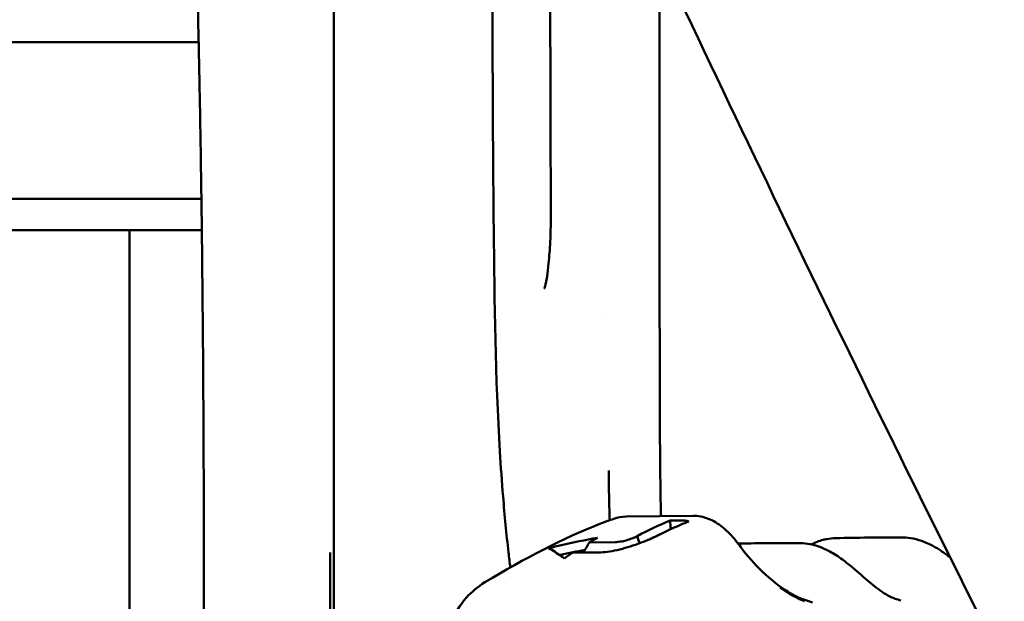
# Model space of a CAD drawing. Header units: millimetres. Extents: x 0 to 4878, y -120 to 1682.
# Tile 134 of 256: x 669 to 700, y 1069 to 1088. Entities that reach past the tile are written whole.
import ezdxf

# ---------------------------------------------------------------- set-up
doc = ezdxf.new("R2010")
doc.units = ezdxf.units.MM
doc.header["$LTSCALE"] = 2
doc.layers.add('Sichtbar (ISO)', color=7, linetype='Continuous', lineweight=50)

msp = doc.modelspace()

# ---------------------------------------------------------------- linework, layer by layer
at = {"layer": 'Sichtbar (ISO)'}
for p, q in [((678.5578, 1322.9603), (678.5578, 1067.795)), ((657.4514, 1086.7889), (674.2426, 1086.7889)), ((657.4514, 1081.7889), (674.3301, 1081.7889)), ((654.0828, 1080.7889), (674.3431, 1080.7889)), ((672.0328, 1067.7118), (672.0328, 1080.7889)), ((687.2966, 1078.0674), (687.2966, 1078.0673)), ((687.8996, 1071.6347), (690.0423, 1071.6582)), ((689.3129, 1071.5072), (689.643, 1071.5108)), ((688.2553, 1071.0088), (688.3336, 1070.7838)), ((686.7203, 1070.8093), (687.552, 1070.8185)), ((687.0243, 1070.4886), (686.1926, 1070.4795)), ((687.0774, 1070.49), (686.5403, 1070.4841)), ((684.232, 1069.73), (684.232, 1069.73))]:
    msp.add_line(p, q, dxfattribs=at)
for centre, major_axis, ratio, start_param, end_param in [((652.8785, 1081.317), (5.6073, -99.4283), 0.3623029, 1.4487405, 1.4515637), ((691.683, 1052.1736), (-0.2511, 19.9984), 0.6657804, 0.3417409, 0.3630184), ((685.5055, 1068.3364), (-0.1355, 2.2797), 0.3117538, 6.0584268, 6.209858), ((685.8024, 1070.4598), (-1.2642, -0.2781), 0.039521, 1.5449025, 1.5643663), ((691.6473, 1052.1732), (0.1918, -19.9991), 0.6651135, 3.5496673, 3.5715026)]:
    msp.add_ellipse(centre, major_axis=major_axis, ratio=ratio, start_param=start_param, end_param=end_param, dxfattribs=at)
for points, knots in [([(684.1982, 1070.0086), (684.1791, 1070.1689), (684.1605, 1070.3295), (684.1426, 1070.4904), (684.0771, 1071.0778), (684.0195, 1071.6699), (683.9698, 1072.2714), (683.9302, 1072.7496), (683.896, 1073.2294), (683.8668, 1073.7138), (683.7253, 1076.059), (683.6946, 1078.493), (683.6711, 1080.8601), (683.6455, 1083.4495), (683.6336, 1085.9727), (683.6275, 1088.6313), (683.6226, 1090.8009), (683.6206, 1092.9837), (683.6178, 1095.1895), (683.6133, 1098.6681), (683.6065, 1102.2047), (683.6025, 1105.7486), (683.6012, 1107.0003), (683.5998, 1108.2551), (683.5987, 1109.5079), (683.5945, 1114.0513), (683.5925, 1118.5672), (683.5918, 1122.8475), (683.5918, 1123.1768), (683.5918, 1123.5047), (683.5917, 1123.8314), (683.591, 1128.684), (683.5902, 1133.2644), (683.5897, 1138.1394), (683.5897, 1138.378), (683.5897, 1138.6173), (683.5897, 1138.8573), (683.5892, 1144.3329), (683.5887, 1150.2102), (683.5883, 1156.2751), (683.588, 1159.7099), (683.5878, 1163.2063), (683.5877, 1166.7758), (683.5876, 1169.5092), (683.5875, 1172.2853), (683.5875, 1175.113), (683.5875, 1176.1282), (683.5875, 1177.1499), (683.5875, 1178.1782)], [0.10701482, 0.10701482, 0.10701482, 0.10701482, 0.11088208, 0.11088208, 0.11088208, 0.125, 0.125, 0.125, 0.13622177, 0.13622177, 0.13622177, 0.19055895, 0.19055895, 0.19055895, 0.25, 0.25, 0.25, 0.29850606, 0.29850606, 0.29850606, 0.375, 0.375, 0.375, 0.40201679, 0.40201679, 0.40201679, 0.5, 0.5, 0.5, 0.50753895, 0.50753895, 0.50753895, 0.6195203, 0.6195203, 0.6195203, 0.625, 0.625, 0.625, 0.75, 0.75, 0.75, 0.82079114, 0.82079114, 0.82079114, 0.875, 0.875, 0.875, 0.89446177, 0.89446177, 0.89446177, 0.89446177]), ([(699.9859, 1066.865), (697.7567, 1071.3031), (695.566, 1075.75), (691.2527, 1084.6789), (689.1305, 1089.161), (687.0467, 1093.6511)], [-3.9790332, -3.9790332, -3.9790332, -3.9790332, -1.9935111, -1.9935111, -0.0000887, -0.0000887, -0.0000887, -0.0000887]), ([(688.973, 1077.8351), (688.9728, 1077.9006), (688.9727, 1077.9671), (688.9726, 1078.0347), (688.9725, 1078.1255), (688.9723, 1078.2183), (688.9722, 1078.3139), (688.972, 1078.415), (688.9719, 1078.5192), (688.9717, 1078.6262), (688.9714, 1078.8336), (688.9711, 1079.0518), (688.9708, 1079.2792), (688.9707, 1079.3933), (688.9705, 1079.5097), (688.9704, 1079.6284), (688.9702, 1079.7488), (688.9701, 1079.8715), (688.9699, 1079.9962), (688.9696, 1080.2523), (688.9694, 1080.517), (688.9691, 1080.7881), (688.969, 1080.9076), (688.9688, 1081.0284), (688.9687, 1081.1502), (688.9686, 1081.321), (688.9684, 1081.4939), (688.9682, 1081.6691), (688.968, 1081.9884), (688.9677, 1082.3154), (688.9674, 1082.6515), (688.9674, 1082.7062), (688.9673, 1082.7612), (688.9673, 1082.8164), (688.9671, 1083.1125), (688.9669, 1083.4158), (688.9666, 1083.7282), (688.9664, 1084.028), (688.9662, 1084.3362), (688.966, 1084.6542), (688.966, 1084.7322), (688.9659, 1084.8109), (688.9659, 1084.8901), (688.9656, 1085.2923), (688.9654, 1085.7101), (688.9652, 1086.145), (688.9651, 1086.3373), (688.965, 1086.5331), (688.9649, 1086.7323), (688.9648, 1086.9822), (688.9646, 1087.2377), (688.9645, 1087.4987), (688.9643, 1087.8774), (688.9642, 1088.2678), (688.964, 1088.6707)], [0.56389906, 0.56389906, 0.56389906, 0.56389906, 0.56711569, 0.56711569, 0.56711569, 0.57142857, 0.57142857, 0.57142857, 0.5759927, 0.5759927, 0.5759927, 0.58484497, 0.58484497, 0.58484497, 0.58928571, 0.58928571, 0.58928571, 0.5937943, 0.5937943, 0.5937943, 0.6030579, 0.6030579, 0.6030579, 0.60714286, 0.60714286, 0.60714286, 0.61286897, 0.61286897, 0.61286897, 0.62330243, 0.62330243, 0.62330243, 0.625, 0.625, 0.625, 0.6341101, 0.6341101, 0.6341101, 0.64285714, 0.64285714, 0.64285714, 0.64500356, 0.64500356, 0.64500356, 0.65589581, 0.65589581, 0.65589581, 0.66071429, 0.66071429, 0.66071429, 0.66676048, 0.66676048, 0.66676048, 0.6755286, 0.6755286, 0.6755286, 0.6755286]), ([(674.2759, 1085.1457), (674.2888, 1084.4605), (674.3012, 1083.7362), (674.3138, 1082.9153), (674.3181, 1082.634), (674.3224, 1082.3414), (674.3265, 1082.0442)], [0, 0, 0, 0, 0.16666667, 0.16666667, 0.16666667, 0.22375823, 0.22375823, 0.22375823, 0.22375823]), ([(685.2872, 1078.9171), (685.2872, 1078.9171), (685.2872, 1078.9172), (685.2878, 1078.9185), (685.29, 1078.9238), (685.2971, 1078.9431), (685.3023, 1078.9593), (685.3167, 1079.0093), (685.3263, 1079.0485), (685.3491, 1079.1557), (685.3622, 1079.229), (685.3938, 1079.4336), (685.4109, 1079.5748), (685.4472, 1079.9404), (685.4638, 1080.1754), (685.4916, 1080.7428), (685.4991, 1081.0856), (685.4974, 1081.4255)], [0.01627182, 0.01627182, 0.01627182, 0.01627182, 0.01757851, 0.01757851, 0.0273211, 0.0273211, 0.04060957, 0.04060957, 0.06172975, 0.06172975, 0.09240404, 0.09240404, 0.14229548, 0.14229548, 0.21668708, 0.21668708, 0.3186442, 0.3186442, 0.3186442, 0.3186442]), ([(674.3617, 1079.1527), (674.366, 1078.7414), (674.3698, 1078.3434), (674.3732, 1077.9527), (674.3792, 1077.2863), (674.3842, 1076.641), (674.3887, 1075.9582)], [0.41327371, 0.41327371, 0.41327371, 0.41327371, 0.5, 0.5, 0.5, 0.64791665, 0.64791665, 0.64791665, 0.64791665]), ([(685.2873, 1078.9174), (685.2873, 1078.9174), (685.2873, 1078.9175), (685.2878, 1078.9186), (685.2901, 1078.9239), (685.2933, 1078.9329), (685.2936, 1078.9337), (685.2939, 1078.9345)], [0.016317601, 0.016317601, 0.016317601, 0.016317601, 0.017513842, 0.017513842, 0.027435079, 0.027435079, 0.028372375, 0.028372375, 0.028372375, 0.028372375]), ([(674.4022, 1073.2469), (674.4022, 1073.2333), (674.4023, 1073.2196), (674.4023, 1073.2059), (674.4031, 1072.9571), (674.4039, 1072.7056), (674.4045, 1072.4513)], [0.830718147, 0.830718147, 0.830718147, 0.830718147, 0.833333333, 0.833333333, 0.833333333, 0.880916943, 0.880916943, 0.880916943, 0.880916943]), ([(687.3771, 1071.5174), (687.3697, 1071.7478), (687.3635, 1071.977), (687.3585, 1072.2048), (687.3519, 1072.5073), (687.3474, 1072.8073), (687.345, 1073.1045)], [0.99071244, 0.99071244, 0.99071244, 0.99071244, 0.9947017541, 0.9947017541, 0.9947017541, 0.9999999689, 0.9999999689, 0.9999999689, 0.9999999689]), ([(689.0174, 1071.647), (689.0169, 1071.6659), (689.0164, 1071.6846), (689.016, 1071.7034), (689.0143, 1071.7728), (689.0127, 1071.8412), (689.0113, 1071.9086)], [0.4598010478, 0.4598010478, 0.4598010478, 0.4598010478, 0.4606550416, 0.4606550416, 0.4606550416, 0.4638242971, 0.4638242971, 0.4638242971, 0.4638242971]), ([(690.0423, 1071.6582), (690.2042, 1071.66), (690.3694, 1071.6281), (690.6834, 1071.5052), (690.8361, 1071.4129), (691.1315, 1071.1761), (691.2773, 1071.0248), (691.4653, 1070.7925), (691.5177, 1070.7231), (691.5682, 1070.6523)], [0, 0, 0, 0, 0.06056303, 0.06056303, 0.12142633, 0.12142633, 0.18647334, 0.18647334, 0.21260542, 0.21260542, 0.21260542, 0.21260542]), ([(683.3917, 1069.5352), (684.6576, 1070.3018), (685.9068, 1070.948), (687.2125, 1071.4572), (687.3633, 1071.5133), (687.5126, 1071.5661)], [0, 0, 0, 0, 0.47952786, 0.47952786, 0.54268952, 0.54268952, 0.54268952, 0.54268952]), ([(688.8526, 1071.0004), (689.0232, 1071.0891), (689.1953, 1071.1728), (689.5475, 1071.3332), (689.7287, 1071.4099), (689.9106, 1071.4814)], [-0.16641715, -0.16641715, -0.16641715, -0.16641715, -0.08484688, -0.08484688, -0.00000302, -0.00000302, -0.00000302, -0.00000302]), ([(689.9106, 1071.4814), (689.8664, 1071.4917), (689.8219, 1071.4993), (689.7325, 1071.5091), (689.6877, 1071.5113), (689.643, 1071.5108)], [-0.035989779, -0.035989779, -0.035989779, -0.035989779, -0.017994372, -0.017994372, -0.000001, -0.000001, -0.000001, -0.000001]), ([(688.2553, 1071.0088), (688.244, 1071.0027), (688.2317, 1070.9963), (688.2055, 1070.9835), (688.1921, 1070.9773), (688.1503, 1070.9587), (688.1203, 1070.9464), (688.0303, 1070.9125), (687.9671, 1070.8921), (687.8568, 1070.8624), (687.7902, 1070.8459), (687.6609, 1070.8253), (687.6051, 1070.819), (687.552, 1070.8185)], [0.000001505, 0.000001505, 0.000001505, 0.000001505, 0.00544338, 0.00544338, 0.010652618, 0.010652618, 0.020989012, 0.020989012, 0.040106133, 0.040106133, 0.053367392, 0.053367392, 0.062313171, 0.062313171, 0.062313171, 0.062313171]), ([(688.3036, 1070.7727), (688.409, 1070.8117), (688.5095, 1070.8491), (688.6529, 1070.9074), (688.7009, 1070.9279), (688.7838, 1070.9658), (688.8193, 1070.983), (688.8526, 1071.0004)], [-0.070492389, -0.070492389, -0.070492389, -0.070492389, -0.035134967, -0.035134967, -0.015939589, -0.015939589, -0.000001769, -0.000001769, -0.000001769, -0.000001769]), ([(685.8294, 1070.7256), (685.7618, 1070.7113), (685.6946, 1070.6949), (685.5589, 1070.6574), (685.4904, 1070.6362), (685.4225, 1070.613)], [-0.043088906, -0.043088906, -0.043088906, -0.043088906, -0.021939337, -0.021939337, -0.00000103, -0.00000103, -0.00000103, -0.00000103]), ([(687.0243, 1070.4886), (687.1094, 1070.4895), (687.2027, 1070.497), (687.4016, 1070.5237), (687.5052, 1070.5426), (687.7268, 1070.592), (687.8425, 1070.6225), (688.0453, 1070.6832), (688.1645, 1070.7211), (688.3036, 1070.7727)], [0.000001, 0.000001, 0.000001, 0.000001, 0.03417236, 0.03417236, 0.06802588, 0.06802588, 0.10413751, 0.10413751, 0.13164634, 0.13164634, 0.13164634, 0.13164634]), ([(693.6968, 1070.7657), (693.9357, 1070.7306), (694.1758, 1070.6452), (694.545, 1070.4463), (694.6813, 1070.3581), (694.8163, 1070.2594)], [0, 0, 0, 0, 0.09072408, 0.09072408, 0.14428512, 0.14428512, 0.14428512, 0.14428512]), ([(693.8152, 1070.7444), (693.9351, 1070.8093), (694.0639, 1070.8588), (694.2338, 1070.9009), (694.272, 1070.9089), (694.3104, 1070.9156)], [0.030130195, 0.030130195, 0.030130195, 0.030130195, 0.082648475, 0.082648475, 0.097687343, 0.097687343, 0.097687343, 0.097687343]), ([(696.9848, 1070.9452), (697.2254, 1070.9099), (697.4677, 1070.8239), (697.791, 1070.6489), (697.8798, 1070.5946), (697.9681, 1070.5354)], [0, 0, 0, 0, 0.09136202, 0.09136202, 0.12619053, 0.12619053, 0.12619053, 0.12619053]), ([(674.407, 1070.4889), (674.407, 1070.205), (674.4067, 1069.6291), (674.4054, 1068.7635), (674.4038, 1068.1572), (674.4028, 1067.8431), (674.4027, 1067.8185)], [0, 0, 0, 0, 0.06789846, 0.1377768, 0.20704526, 0.21292559, 0.21292559, 0.21292559, 0.21292559]), ([(678.4497, 1070.4889), (678.4497, 1069.9128), (678.4494, 1069.3366), (678.449, 1068.7604), (678.4487, 1068.4724), (678.4485, 1068.1843), (678.4482, 1067.8962), (678.4482, 1067.8694), (678.4481, 1067.8425), (678.4481, 1067.8156)], [0, 0, 0, 0, 0.12500146, 0.12500146, 0.12500146, 0.18750139, 0.18750139, 0.18750139, 0.19333506, 0.19333506, 0.19333506, 0.19333506]), ([(691.5682, 1070.6523), (691.7687, 1070.372), (692.007, 1070.1129), (692.5158, 1069.629), (692.7946, 1069.3994), (693.2555, 1069.12), (693.4381, 1069.0322), (693.6155, 1068.9711)], [0, 0, 0, 0, 0.10351793, 0.10351793, 0.21409058, 0.21409058, 0.28454943, 0.28454943, 0.28454943, 0.28454943]), ([(694.9887, 1070.1276), (695.1748, 1069.9798), (695.3636, 1069.811), (695.7075, 1069.5129), (695.868, 1069.3781), (696.0615, 1069.2414), (696.1, 1069.2155), (696.1381, 1069.1912)], [0, 0, 0, 0, 0.07394821, 0.07394821, 0.13715527, 0.13715527, 0.15289234, 0.15289234, 0.15289234, 0.15289234]), ([(682.3034, 1068.2276), (682.4236, 1068.5292), (682.5893, 1068.8084), (682.9631, 1069.2326), (683.1668, 1069.3986), (683.3893, 1069.5338)], [0, 0, 0, 0, 0.10243714, 0.10243714, 0.18644304, 0.18644304, 0.18644304, 0.18644304]), ([(692.8214, 1069.3654), (692.837, 1069.3542), (692.9457, 1069.2772), (693.1413, 1069.1546), (693.3891, 1069.0208), (693.5347, 1068.9596), (693.6032, 1068.9356)], [0.60425104, 0.60425104, 0.60425104, 0.60425104, 0.625, 0.75, 0.875, 1, 1, 1, 1])]:
    msp.add_open_spline(points, degree=3, knots=knots, dxfattribs=at)
for points in [[(685.4974, 1081.4255), (685.4678, 1087.2784), (685.4757, 1093.1314), (685.4732, 1098.9844)], [(674.2637, 1085.7774), (674.2492, 1086.5081), (674.2333, 1087.2379), (674.2154, 1087.9664)], [(674.2759, 1085.1457), (674.2719, 1085.3614), (674.2678, 1085.5719), (674.2637, 1085.7774)], [(674.3617, 1079.1525), (674.3517, 1080.1164), (674.3401, 1081.0803), (674.3265, 1082.0442)], [(685.3624, 1079.2335), (685.3624, 1079.2336), (685.3624, 1079.2337), (685.3624, 1079.2338)], [(689.0113, 1071.9086), (688.9699, 1073.8736), (688.9764, 1075.8581), (688.973, 1077.8351)], [(674.4022, 1073.2469), (674.3991, 1074.1507), (674.3946, 1075.0544), (674.3887, 1075.9582)], [(674.407, 1070.4889), (674.4069, 1071.143), (674.4061, 1071.7972), (674.4045, 1072.4513)], [(687.5129, 1071.5661), (687.6368, 1071.6099), (687.7683, 1071.6333), (687.8996, 1071.6347)], [(687.5126, 1071.5661), (687.5127, 1071.5661), (687.5128, 1071.5661), (687.5129, 1071.5661)], [(688.2553, 1071.0088), (688.6036, 1071.1972), (688.957, 1071.3635), (689.3129, 1071.5072)], [(688.9868, 1071.0688), (688.8783, 1071.0185), (688.7701, 1070.9661), (688.6624, 1070.9116)], [(695.6446, 1070.9637), (695.9911, 1070.9675), (696.3378, 1070.9691), (696.685, 1070.9677)], [(696.685, 1070.9677), (696.7845, 1070.9674), (696.8847, 1070.9598), (696.9848, 1070.9452)], [(686.9843, 1070.9595), (686.5983, 1070.8849), (686.2132, 1070.807), (685.8294, 1070.7256)], [(686.7203, 1070.8093), (686.6602, 1070.7009), (686.6002, 1070.5925), (686.5403, 1070.4841)], [(691.4808, 1070.7707), (691.7598, 1070.7773), (692.0389, 1070.782), (692.3182, 1070.785)], [(692.3182, 1070.785), (692.6795, 1070.789), (693.0412, 1070.7904), (693.4033, 1070.7882)], [(693.4033, 1070.7882), (693.5008, 1070.7876), (693.5989, 1070.7801), (693.6968, 1070.7657)], [(694.3104, 1070.9156), (694.4076, 1070.9326), (694.5065, 1070.9424), (694.6058, 1070.9449)], [(694.6058, 1070.9449), (694.9518, 1070.9539), (695.2981, 1070.9599), (695.6446, 1070.9637)], [(685.5318, 1070.5681), (685.6643, 1070.4825), (685.7968, 1070.3929), (685.929, 1070.2993)], [(686.5908, 1070.5755), (686.3284, 1070.5213), (686.0665, 1070.4655), (685.8053, 1070.408)], [(697.9681, 1070.5354), (698.0641, 1070.4711), (698.1606, 1070.4001), (698.2569, 1070.3245)], [(694.8163, 1070.2594), (694.8738, 1070.2173), (694.9313, 1070.1732), (694.9887, 1070.1276)], [(683.3896, 1069.5337), (683.3903, 1069.5342), (683.3911, 1069.5346), (683.3918, 1069.5351)], [(696.1381, 1069.1912), (696.2511, 1069.1192), (696.3653, 1069.0612), (696.4745, 1069.0205)], [(693.6155, 1068.9711), (693.6961, 1068.9433), (693.7767, 1068.9162), (693.8572, 1068.8898)], [(696.4745, 1069.0205), (696.4831, 1069.0173), (696.4918, 1069.0142), (696.5004, 1069.0112)], [(696.5004, 1069.0112), (696.56, 1068.9903), (696.6195, 1068.9698), (696.679, 1068.9497)]]:
    msp.add_open_spline(points, degree=3, dxfattribs=at)

doc.saveas('drawing.dxf')
